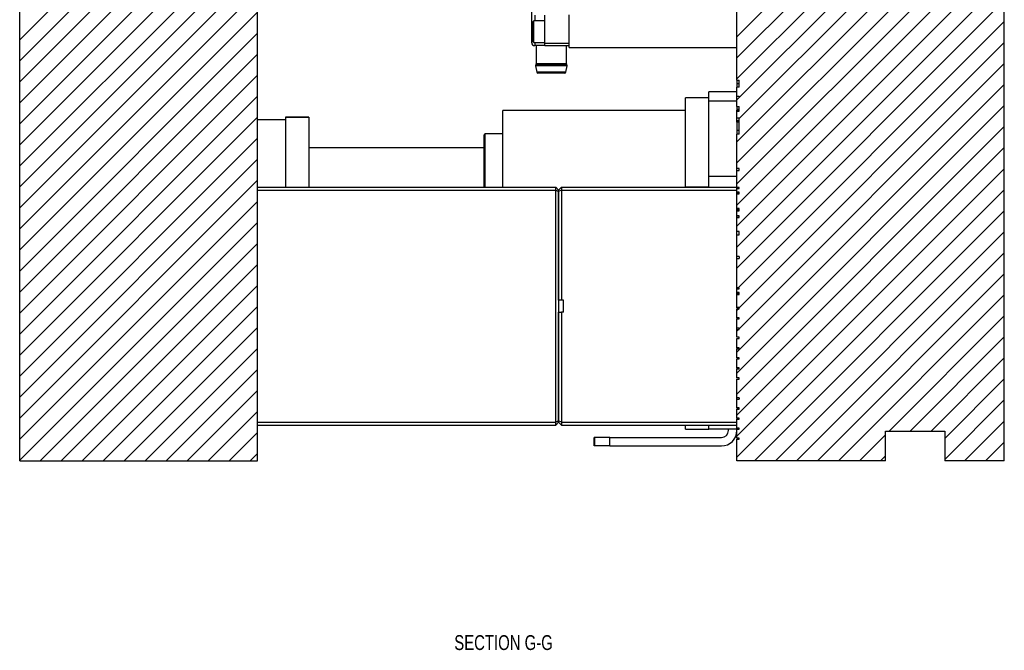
# Model space of a CAD drawing. Header units: inches. Extents: x 1880 to 2363, y -453 to -54.
# Tile 184 of 256: x 1957.81 to 1966.1, y -428.83 to -423.53. Entities that reach past the tile are written whole.
import ezdxf

# ---------------------------------------------------------------- set-up
doc = ezdxf.new("R2010")
doc.units = ezdxf.units.IN
doc.header["$LTSCALE"] = 0.5
doc.header["$MEASUREMENT"] = 0
for name, color, linetype in [('SID-M-D', 42, 'Continuous'), ('SID-M-F', 202, 'Continuous'), ('SID-M-S', 105, 'Continuous')]:
    doc.layers.add(name, color=color, linetype=linetype)
doc.styles.add('SLDTEXTSTYLE0', font='TXT', dxfattribs={"width": 0.595745})

msp = doc.modelspace()

# ---------------------------------------------------------------- linework, layer by layer
at = {"layer": 'SID-M-F', "linetype": 'Continuous'}
for p, q in [((1963.84888, -423.67039), (1966.09888, -421.42039)), ((1963.84888, -423.84717), (1966.09888, -421.59717)), ((1957.81388, -423.69498), (1959.81388, -421.69498)), ((1963.84888, -424.02394), (1966.09888, -421.77394)), ((1957.81388, -423.87176), (1959.81388, -421.87176)), ((1963.84888, -424.20072), (1966.09888, -421.95072)), ((1957.81388, -424.04854), (1959.81388, -422.04854)), ((1963.86888, -424.3575), (1966.09888, -422.1275)), ((1957.81388, -424.22531), (1959.81388, -422.22531)), ((1963.84888, -424.55427), (1966.09888, -422.30427)), ((1957.81388, -424.40209), (1959.81388, -422.40209)), ((1963.84888, -424.73105), (1966.09888, -422.48105)), ((1957.81388, -424.57887), (1959.81388, -422.57887)), ((1963.84888, -424.90783), (1966.09888, -422.65783)), ((1957.81388, -424.75564), (1959.81388, -422.75564)), ((1963.84888, -425.0846), (1966.09888, -422.8346)), ((1957.81388, -424.93242), (1959.81388, -422.93242)), ((1963.84888, -425.26138), (1966.09888, -423.01138)), ((1957.81388, -425.1092), (1959.81388, -423.1092)), ((1963.84888, -425.43816), (1966.09888, -423.18816)), ((1957.81388, -425.28597), (1959.81388, -423.28597)), ((1963.84888, -425.61493), (1966.09888, -423.36493)), ((1957.81388, -425.46275), (1959.81388, -423.46275)), ((1963.86001, -425.78058), (1966.09888, -423.54171)), ((1957.81388, -425.63953), (1959.81388, -423.63953)), ((1963.86888, -425.94849), (1966.09888, -423.71849)), ((1957.81388, -425.8163), (1959.81388, -423.8163)), ((1963.86888, -426.12526), (1966.09888, -423.89526)), ((1957.81388, -425.99308), (1959.81388, -423.99308)), ((1963.84888, -426.32204), (1966.09888, -424.07204)), ((1957.81388, -426.16986), (1959.81388, -424.16986)), ((1963.84888, -426.49882), (1966.09888, -424.24882)), ((1957.81388, -426.34663), (1959.81388, -424.34663)), ((1963.84888, -426.67559), (1966.09888, -424.42559)), ((1957.81388, -426.52341), (1959.81388, -424.52341)), ((1963.84888, -426.85237), (1966.09888, -424.60237)), ((1957.81388, -426.70019), (1959.81388, -424.70019)), ((1963.84888, -427.02915), (1966.09888, -424.77915)), ((1957.81388, -426.87696), (1959.81388, -424.87696)), ((1963.84888, -427.20592), (1966.09888, -424.95592)), ((1957.81388, -427.05374), (1959.81388, -425.05374)), ((1963.99641, -427.23517), (1966.09888, -425.1327)), ((1957.81388, -427.23052), (1959.81388, -425.23052)), ((1964.17319, -427.23517), (1966.09888, -425.30948)), ((1957.986, -427.23517), (1959.81388, -425.40729)), ((1964.34997, -427.23517), (1966.09888, -425.48625)), ((1958.16278, -427.23517), (1959.81388, -425.58407)), ((1964.52674, -427.23517), (1966.09888, -425.66303)), ((1958.33956, -427.23517), (1959.81388, -425.76085)), ((1964.70352, -427.23517), (1966.09888, -425.83981)), ((1958.51633, -427.23517), (1959.81388, -425.93762)), ((1963.84888, -425.96849), (1963.86111, -425.95625)), ((1965.1303, -426.98517), (1966.09888, -426.01659)), ((1958.69311, -427.23517), (1959.81388, -426.1144)), ((1963.84888, -426.14526), (1963.86352, -426.13063)), ((1965.30707, -426.98517), (1966.09888, -426.19336)), ((1958.86989, -427.23517), (1959.81388, -426.29118)), ((1965.48385, -426.98517), (1966.09888, -426.37014)), ((1959.04666, -427.23517), (1959.81388, -426.46795)), ((1965.59888, -427.04692), (1966.09888, -426.54692)), ((1959.22344, -427.23517), (1959.81388, -426.64473)), ((1965.59888, -427.22369), (1966.09888, -426.72369)), ((1959.40022, -427.23517), (1959.81388, -426.82151)), ((1965.76418, -427.23517), (1966.09888, -426.90047)), ((1959.57699, -427.23517), (1959.81388, -426.99828)), ((1964.8803, -427.23517), (1965.09888, -427.01659)), ((1965.94096, -427.23517), (1966.09888, -427.07725)), ((1959.75377, -427.23517), (1959.81388, -427.17506)), ((1965.05707, -427.23517), (1965.09888, -427.19336))]:
    msp.add_line(p, q, dxfattribs=at)
at = {"layer": 'SID-M-S'}
for p, q in [((1957.81388, -427.23517), (1957.81388, -413.23517)), ((1959.81388, -427.23517), (1959.81388, -413.23517)), ((1963.84888, -424.03368), (1963.84888, -413.23517)), ((1966.09888, -427.23517), (1966.09888, -413.23517)), ((1962.12228, -423.6269), (1962.12228, -423.4641)), ((1962.14728, -423.4891), (1962.14728, -423.5354)), ((1962.23228, -423.72533), (1962.23228, -423.4891)), ((1962.43728, -423.76017), (1962.43728, -423.48517)), ((1962.13963, -423.5354), (1962.12843, -423.5466)), ((1962.12843, -423.7072), (1962.12843, -423.5466)), ((1962.23228, -423.5354), (1962.13963, -423.5354)), ((1962.13963, -423.7184), (1962.13963, -423.5354)), ((1962.12228, -423.72001), (1962.12228, -423.6269)), ((1962.12228, -423.6269), (1962.12843, -423.6269)), ((1962.12843, -423.7072), (1962.13963, -423.7184)), ((1962.13963, -423.7184), (1962.23228, -423.7184)), ((1962.14728, -423.7184), (1962.14728, -423.74501)), ((1962.23228, -423.74501), (1962.14728, -423.74501)), ((1962.15933, -423.74501), (1962.15933, -423.89899)), ((1962.23228, -423.72533), (1962.43728, -423.72533)), ((1962.23228, -423.74501), (1962.23228, -423.72533)), ((1962.23228, -423.74501), (1962.43728, -423.74501)), ((1962.41523, -423.89899), (1962.41523, -423.74501)), ((1962.43728, -423.76017), (1963.84888, -423.76017)), ((1962.15382, -423.91596), (1962.16463, -423.96732)), ((1962.28728, -423.91596), (1962.15382, -423.91596)), ((1962.15712, -423.9052), (1962.1557, -423.90695)), ((1962.28728, -423.90695), (1962.1557, -423.90695)), ((1962.28728, -423.9052), (1962.15712, -423.9052)), ((1962.28728, -423.89899), (1962.15933, -423.89899)), ((1962.41523, -423.89899), (1962.28728, -423.89899)), ((1962.41744, -423.9052), (1962.28728, -423.9052)), ((1962.41886, -423.90695), (1962.28728, -423.90695)), ((1962.42073, -423.91596), (1962.28728, -423.91596)), ((1962.40992, -423.96732), (1962.42073, -423.91596)), ((1962.41886, -423.90695), (1962.41744, -423.9052)), ((1962.28728, -423.96732), (1962.16463, -423.96732)), ((1962.28728, -423.97526), (1962.17442, -423.97526)), ((1962.40992, -423.96732), (1962.28728, -423.96732)), ((1962.40014, -423.97526), (1962.28728, -423.97526)), ((1963.84888, -424.03368), (1963.86888, -424.03368)), ((1963.84888, -424.03368), (1963.84888, -424.06507)), ((1963.86888, -424.06507), (1963.84888, -424.06507)), ((1963.84888, -424.06507), (1963.84888, -424.09359)), ((1963.84888, -424.16938), (1963.84888, -424.09359)), ((1963.86888, -424.09359), (1963.84888, -424.09359)), ((1963.86888, -424.09359), (1963.86888, -424.03368)), ((1963.61266, -424.18393), (1963.41581, -424.18393)), ((1963.41581, -424.87456), (1963.41581, -424.18393)), ((1963.84888, -424.13281), (1963.61266, -424.13281)), ((1963.61266, -424.18393), (1963.61266, -424.13281)), ((1963.61266, -424.35884), (1963.61266, -424.18393)), ((1963.84888, -424.16938), (1963.86888, -424.16938)), ((1963.84888, -424.16938), (1963.84888, -424.17332)), ((1963.84888, -424.25674), (1963.84888, -424.17332)), ((1963.86888, -424.17332), (1963.84888, -424.17332)), ((1963.86888, -424.17332), (1963.86888, -424.16938)), ((1963.84888, -424.21155), (1963.61266, -424.21155)), ((1963.84888, -424.25674), (1963.86888, -424.25674)), ((1963.84888, -424.25674), (1963.84888, -424.28136)), ((1963.86888, -424.29688), (1963.86888, -424.25674)), ((1960.24695, -424.34564), (1960.0501, -424.34564)), ((1960.0501, -424.34564), (1960.0501, -424.34809)), ((1960.24695, -424.34809), (1960.0501, -424.34809)), ((1960.0501, -424.34809), (1960.0501, -424.4807)), ((1960.24695, -424.34564), (1960.24695, -424.34809)), ((1960.24695, -424.34809), (1960.24695, -424.93517)), ((1963.41581, -424.29029), (1961.88037, -424.29029)), ((1961.88037, -424.93517), (1961.88037, -424.29029)), ((1963.86888, -424.28136), (1963.84888, -424.28136)), ((1963.84888, -424.28136), (1963.84888, -424.28634)), ((1963.86888, -424.28634), (1963.84888, -424.28634)), ((1963.84888, -424.29688), (1963.84888, -424.28634)), ((1963.84888, -424.35357), (1963.84888, -424.29688)), ((1963.84888, -424.29688), (1963.86888, -424.29688)), ((1963.86888, -424.35357), (1963.84888, -424.35357)), ((1963.84888, -424.37668), (1963.84888, -424.35357)), ((1963.86888, -424.48931), (1963.86888, -424.35357)), ((1960.0501, -424.36903), (1959.81388, -424.36903)), ((1963.61266, -424.93196), (1963.61266, -424.35884)), ((1963.86888, -424.37668), (1963.84888, -424.37668)), ((1963.84888, -424.38724), (1963.84888, -424.37668)), ((1963.86888, -424.38724), (1963.84888, -424.38724)), ((1963.84888, -424.38724), (1963.84888, -424.45792)), ((1960.0501, -424.4807), (1960.0501, -424.93517)), ((1961.72289, -424.93517), (1961.72289, -424.49501)), ((1961.88037, -424.48714), (1961.73077, -424.48714)), ((1961.73077, -424.93517), (1961.73077, -424.48714)), ((1963.86888, -424.45792), (1963.84888, -424.45792)), ((1963.84888, -424.45792), (1963.84888, -424.48931)), ((1963.84888, -424.77678), (1963.84888, -424.48931)), ((1963.86888, -424.48931), (1963.84888, -424.48931)), ((1961.72289, -424.60525), (1960.24695, -424.60525)), ((1963.61266, -424.84147), (1963.84888, -424.84147)), ((1963.86888, -424.77678), (1963.84888, -424.77678)), ((1963.84888, -424.79344), (1963.84888, -424.77678)), ((1963.84888, -424.93683), (1963.84888, -424.79344)), ((1963.84888, -424.79344), (1963.86888, -424.79344)), ((1963.86888, -424.79344), (1963.86888, -424.77678)), ((1959.81388, -424.93517), (1962.32388, -424.93517)), ((1962.32388, -424.96017), (1962.32388, -424.93517)), ((1962.32388, -424.93517), (1962.34888, -424.96017)), ((1962.37388, -424.93517), (1962.34888, -424.96017)), ((1962.37388, -424.93517), (1962.37388, -424.96017)), ((1962.37388, -424.93517), (1963.84888, -424.93517)), ((1963.41581, -424.93196), (1963.41581, -424.87456)), ((1963.41581, -424.93196), (1963.61266, -424.93196)), ((1963.86888, -424.93683), (1963.84888, -424.93683)), ((1963.84888, -424.94605), (1963.84888, -424.93683)), ((1963.86888, -424.94605), (1963.86888, -424.93683)), ((1959.81388, -424.96017), (1962.32388, -424.96017)), ((1962.32388, -426.91017), (1962.32388, -424.96017)), ((1962.32388, -424.96017), (1962.34888, -424.97052)), ((1962.37388, -424.96017), (1962.34888, -424.97052)), ((1962.34888, -424.97052), (1962.34888, -424.96017)), ((1962.34888, -424.96017), (1962.34888, -424.97052)), ((1962.34888, -425.88517), (1962.34888, -424.97052)), ((1962.34888, -424.97052), (1962.34888, -426.89981)), ((1962.37388, -424.96017), (1963.84888, -424.96017)), ((1962.37388, -424.96017), (1962.37388, -425.88517)), ((1963.84888, -424.97615), (1963.84888, -424.94605)), ((1963.84888, -424.94605), (1963.86888, -424.94605)), ((1963.86888, -424.97615), (1963.84888, -424.97615)), ((1963.84888, -424.98529), (1963.84888, -424.97615)), ((1963.86888, -424.98529), (1963.84888, -424.98529)), ((1963.84888, -424.99186), (1963.84888, -424.98529)), ((1963.84888, -425.11411), (1963.84888, -424.99186)), ((1963.84888, -424.99186), (1963.86888, -424.99186)), ((1963.86888, -424.99186), (1963.86888, -424.97615)), ((1963.86888, -425.11411), (1963.84888, -425.11411)), ((1963.84888, -425.12351), (1963.84888, -425.12312)), ((1963.86888, -425.12427), (1963.84888, -425.12427)), ((1963.84888, -425.17486), (1963.84888, -425.13427)), ((1963.84888, -425.13427), (1963.86888, -425.13427)), ((1963.86888, -425.17486), (1963.84888, -425.17486)), ((1963.84888, -425.17821), (1963.84888, -425.17486)), ((1963.86888, -425.17821), (1963.84888, -425.17821)), ((1963.86888, -425.13427), (1963.86888, -425.11411)), ((1963.86888, -425.18996), (1963.86888, -425.17486)), ((1963.84888, -425.30784), (1963.84888, -425.18996)), ((1963.84888, -425.18996), (1963.86888, -425.18996)), ((1963.86888, -425.30784), (1963.84888, -425.30784)), ((1963.84888, -425.33548), (1963.84888, -425.30784)), ((1963.84888, -425.51761), (1963.84888, -425.33548)), ((1963.84888, -425.33548), (1963.86888, -425.33548)), ((1963.86888, -425.33548), (1963.86888, -425.30784)), ((1963.86888, -425.51761), (1963.84888, -425.51761)), ((1963.84888, -425.53307), (1963.84888, -425.51761)), ((1963.84888, -425.78058), (1963.84888, -425.53307)), ((1963.84888, -425.53307), (1963.86888, -425.53307)), ((1963.86888, -425.51761), (1963.86888, -425.53307)), ((1963.86888, -425.78058), (1963.84888, -425.78058)), ((1963.84888, -425.7898), (1963.84888, -425.78058)), ((1963.84888, -425.8199), (1963.84888, -425.7898)), ((1963.84888, -425.7898), (1963.86888, -425.7898)), ((1963.86888, -425.8199), (1963.84888, -425.8199)), ((1963.84888, -425.82904), (1963.84888, -425.8199)), ((1963.86888, -425.82904), (1963.84888, -425.82904)), ((1963.84888, -425.83561), (1963.84888, -425.82904)), ((1963.84888, -425.94704), (1963.84888, -425.83561)), ((1963.84888, -425.83561), (1963.86888, -425.83561)), ((1963.86888, -425.7898), (1963.86888, -425.78058)), ((1963.86888, -425.83561), (1963.86888, -425.8199)), ((1962.37388, -425.88517), (1962.34888, -425.88517)), ((1962.38888, -425.88517), (1962.37388, -425.88517)), ((1962.38888, -425.98517), (1962.38888, -425.88517)), ((1962.34888, -426.89981), (1962.34888, -425.98517)), ((1962.34888, -425.98517), (1962.37388, -425.98517)), ((1962.37388, -425.98517), (1962.37388, -426.91017)), ((1962.38888, -425.98517), (1962.37388, -425.98517)), ((1963.84888, -425.94933), (1963.84888, -425.94702)), ((1963.86888, -425.94704), (1963.84888, -425.94704)), ((1963.84888, -426.03239), (1963.84888, -425.95625)), ((1963.84888, -425.95625), (1963.86888, -425.95625)), ((1963.86888, -425.95625), (1963.84888, -425.95625)), ((1963.86888, -425.95625), (1963.86888, -425.94704)), ((1963.86888, -426.03239), (1963.84888, -426.03239)), ((1963.86888, -426.0324), (1963.84888, -426.0324)), ((1963.84888, -426.04163), (1963.84888, -426.03931)), ((1963.84888, -426.12021), (1963.84888, -426.04163)), ((1963.84888, -426.04163), (1963.86888, -426.04163)), ((1963.86888, -426.04163), (1963.86888, -426.03239)), ((1963.84888, -426.1273), (1963.84888, -426.12021)), ((1963.86888, -426.12021), (1963.84888, -426.12021)), ((1963.84888, -426.19578), (1963.84888, -426.13063)), ((1963.84888, -426.13063), (1963.86888, -426.13063)), ((1963.86888, -426.13063), (1963.86888, -426.12021)), ((1963.86888, -426.19578), (1963.84888, -426.19578)), ((1963.84888, -426.20596), (1963.86888, -426.20596)), ((1963.84888, -426.28454), (1963.84888, -426.20596)), ((1963.86888, -426.20596), (1963.86888, -426.19578)), ((1963.84888, -426.28683), (1963.84888, -426.28452)), ((1963.86888, -426.28454), (1963.84888, -426.28454)), ((1963.84888, -426.36989), (1963.84888, -426.29375)), ((1963.84888, -426.29375), (1963.86888, -426.29375)), ((1963.86888, -426.29375), (1963.84888, -426.29375)), ((1963.86888, -426.29375), (1963.86888, -426.28454)), ((1963.86888, -426.36989), (1963.84888, -426.36989)), ((1963.86888, -426.3699), (1963.84888, -426.3699)), ((1963.84888, -426.37913), (1963.84888, -426.37681)), ((1963.84888, -426.45329), (1963.84888, -426.37913)), ((1963.84888, -426.37913), (1963.86888, -426.37913)), ((1963.86888, -426.37913), (1963.86888, -426.36989)), ((1963.84888, -426.45558), (1963.84888, -426.45327)), ((1963.86888, -426.45329), (1963.84888, -426.45329)), ((1963.84888, -426.53864), (1963.84888, -426.4625)), ((1963.84888, -426.4625), (1963.86888, -426.4625)), ((1963.86888, -426.4625), (1963.84888, -426.4625)), ((1963.86888, -426.4625), (1963.86888, -426.45329)), ((1963.86888, -426.53864), (1963.84888, -426.53864)), ((1963.86888, -426.53865), (1963.84888, -426.53865)), ((1963.84888, -426.54788), (1963.84888, -426.54556)), ((1963.84888, -426.70624), (1963.84888, -426.54788)), ((1963.84888, -426.54788), (1963.86888, -426.54788)), ((1963.86888, -426.54788), (1963.86888, -426.53864)), ((1963.86888, -426.70624), (1963.84888, -426.70624)), ((1963.84888, -426.79079), (1963.84888, -426.71588)), ((1963.84888, -426.71588), (1963.86888, -426.71588)), ((1963.86888, -426.70624), (1963.86888, -426.71588)), ((1963.84888, -426.79308), (1963.84888, -426.79077)), ((1963.86888, -426.79079), (1963.84888, -426.79079)), ((1963.84888, -426.87614), (1963.84888, -426.8)), ((1963.84888, -426.8), (1963.86888, -426.8)), ((1963.86888, -426.8), (1963.84888, -426.8)), ((1963.86888, -426.8), (1963.86888, -426.79079)), ((1959.81388, -426.91017), (1962.32388, -426.91017)), ((1962.34888, -426.89981), (1962.32388, -426.91017)), ((1962.32388, -426.93517), (1962.32388, -426.91017)), ((1962.34888, -426.91017), (1962.32388, -426.93517)), ((1962.37388, -426.91017), (1962.34888, -426.89981)), ((1962.34888, -426.91017), (1962.34888, -426.89981)), ((1962.34888, -426.89981), (1962.34888, -426.91017)), ((1962.37388, -426.93517), (1962.34888, -426.91017)), ((1962.37388, -426.91017), (1962.37388, -426.93517)), ((1962.37388, -426.91017), (1963.84888, -426.91017)), ((1963.86888, -426.87614), (1963.84888, -426.87614)), ((1963.86888, -426.87615), (1963.84888, -426.87615)), ((1963.84888, -426.88538), (1963.84888, -426.88306)), ((1963.84888, -426.95954), (1963.84888, -426.88538)), ((1963.84888, -426.88538), (1963.86888, -426.88538)), ((1963.86888, -426.88538), (1963.86888, -426.87614)), ((1959.81388, -426.93517), (1962.32388, -426.93517)), ((1962.37388, -426.93517), (1963.84888, -426.93517)), ((1963.41581, -426.969), (1963.41581, -426.93517)), ((1963.41581, -426.969), (1963.61266, -426.969)), ((1963.61266, -426.95919), (1963.61266, -426.93517)), ((1963.61266, -426.969), (1963.61266, -426.95919)), ((1963.61266, -426.96745), (1963.84888, -426.96745)), ((1963.77788, -426.97917), (1963.77788, -426.96745)), ((1963.84888, -426.96183), (1963.84888, -426.95952)), ((1963.86888, -426.95954), (1963.84888, -426.95954)), ((1963.84888, -426.96182), (1963.84888, -426.95954)), ((1963.84888, -427.04489), (1963.84888, -426.96875)), ((1963.84888, -426.96875), (1963.86888, -426.96875)), ((1963.86888, -426.96875), (1963.84888, -426.96875)), ((1963.86888, -426.96875), (1963.86888, -426.95954)), ((1965.09888, -426.98517), (1965.59888, -426.98517)), ((1965.09888, -427.23517), (1965.09888, -426.98517)), ((1965.59888, -426.98517), (1965.59888, -427.23517)), ((1962.64888, -427.11017), (1962.64888, -427.03917)), ((1962.65388, -427.03917), (1962.64888, -427.03917)), ((1962.65388, -427.11017), (1962.65388, -427.03917)), ((1962.77888, -427.03917), (1962.65388, -427.03917)), ((1962.77888, -427.11017), (1962.77888, -427.03917)), ((1962.77888, -427.03917), (1963.71788, -427.03917)), ((1963.86888, -427.04489), (1963.84888, -427.04489)), ((1963.86888, -427.0449), (1963.84888, -427.0449)), ((1963.84888, -427.05413), (1963.84888, -427.05181)), ((1963.84888, -427.23517), (1963.84888, -427.05413)), ((1963.84888, -427.05413), (1963.86888, -427.05413)), ((1963.86888, -427.05413), (1963.86888, -427.04489)), ((1962.65388, -427.11017), (1962.64888, -427.11017)), ((1962.77888, -427.11017), (1962.65388, -427.11017)), ((1962.77888, -427.11017), (1963.71788, -427.11017)), ((1957.81388, -427.23517), (1959.81388, -427.23517)), ((1965.09888, -427.23517), (1963.84888, -427.23517)), ((1966.09888, -427.23517), (1965.59888, -427.23517))]:
    msp.add_line(p, q, dxfattribs=at)
for centre, radius, start, end in [((1962.14728, -423.72001), 0.025, 180, 270), ((1962.16345, -423.91326), 0.01, 140.853025, 195.645072), ((1962.14948, -423.89899), 0.00984, 320.853025, 0), ((1962.42507, -423.89899), 0.00984, 180, 219.146975), ((1962.4111, -423.91326), 0.01, 344.354928, 39.146975), ((1962.17442, -423.96526), 0.01, 191.884474, 270), ((1962.40014, -423.96526), 0.01, 270, 348.115526), ((1961.73077, -424.49501), 0.00787, 90, 180), ((1963.71788, -426.97917), 0.131, 270, 0), ((1963.71788, -426.97917), 0.06, 270, 0)]:
    msp.add_arc(centre, radius, start, end, dxfattribs=at)
for points, knots in [([(1963.84888, -425.12427), (1963.84888, -425.12228), (1963.84888, -425.11873), (1963.84888, -425.11552), (1963.84888, -425.11411)], [0, 0, 0, 0, 0.5597574, 1, 1, 1, 1]), ([(1963.84888, -425.13427), (1963.84888, -425.13248), (1963.84888, -425.1293), (1963.84888, -425.12581), (1963.84888, -425.12427)], [0, 0, 0, 0, 0.5597636, 1, 1, 1, 1]), ([(1963.84888, -425.18996), (1963.84888, -425.18792), (1963.84888, -425.18429), (1963.84888, -425.18007), (1963.84888, -425.17821)], [0, 0, 0, 0, 0.5596963, 1, 1, 1, 1]), ([(1963.84888, -426.71588), (1963.84888, -426.71507), (1963.84888, -426.71347), (1963.84888, -426.71073), (1963.84888, -426.70838), (1963.84888, -426.70834)], [0, 0, 0, 0, 0.49608643, 0.99205833, 1, 1, 1, 1])]:
    msp.add_open_spline(points, degree=3, knots=knots, dxfattribs=at)

# ---------------------------------------------------------------- texts
at = {"layer": 'SID-M-D', "style": 'SLDTEXTSTYLE0', "width": 0.75}
msp.add_text('SECTION G-G', height=0.125, dxfattribs=at).set_placement((1961.47074, -428.8259))

doc.saveas('drawing.dxf')
